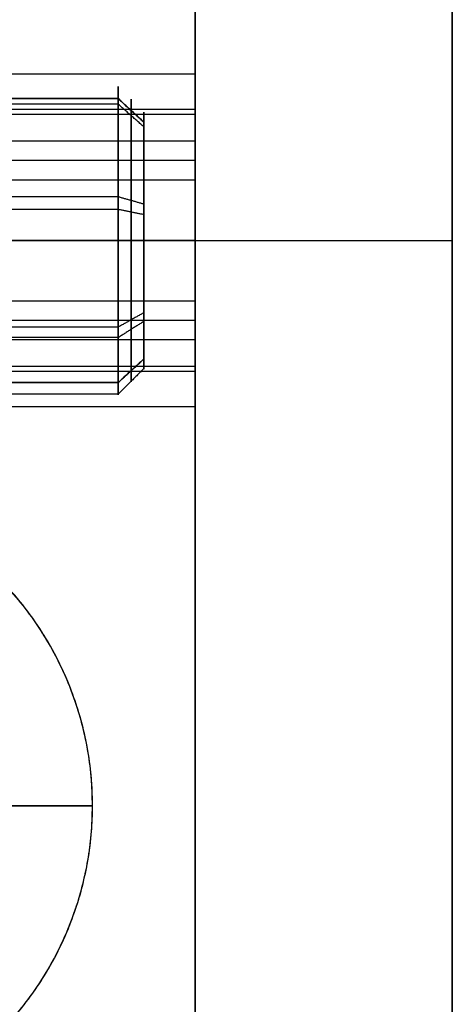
# Model space of a CAD drawing. Header units: millimetres. Extents: x -448 to 1378, y -985 to 990.
# Tile 115 of 117: x 927 to 935, y 950 to 969. Entities that reach past the tile are written whole.
import ezdxf

# ---------------------------------------------------------------- set-up
doc = ezdxf.new("R2010")
doc.units = ezdxf.units.MM
doc.header["$MEASUREMENT"] = 0
for name, color, linetype in [('IGES level 2', 8, 'Continuous'), ('IGES level 21', 8, 'Continuous'), ('IGES level 23', 8, 'Continuous'), ('IGES level 39', 9, 'Continuous'), ('IGES level 41', 8, 'Continuous')]:
    doc.layers.add(name, color=color, linetype=linetype)

msp = doc.modelspace()

# ---------------------------------------------------------------- linework, layer by layer
at = {"layer": 'IGES level 2'}
for points in [[(930, 985, 20), (930, 0, 20), (930, -985, 20)], [(930, -985, -20), (930, 0, -20), (930, 985, -20)], [(930, -985, -20), (930, 0, -20), (930, 985, -20)], [(930, 985, 20), (930, 0, 20), (930, -985, 20)], [(930, 968.3), (930, 976.65), (930, 985)], [(930, 968.237, -0.644), (925, 968.237, -0.644), (920, 968.237, -0.644)], [(930, 967.551, 2.093), (925, 967.551, 2.093), (920, 967.551, 2.093)], [(930, 966.556, -2.91), (925, 966.556, -2.91), (920, 966.556, -2.91)], [(930, 965, -3.3), (925, 965, -3.3), (920, 965, -3.3)], [(920, 965, 3.3), (925, 965, 3.3), (930, 965, 3.3)], [(920, 965, -3.3), (925, 965, -3.3), (930, 965, -3.3)], [(930, 965, 3.3), (925, 965, 3.3), (920, 965, 3.3)], [(930, 963.444, -2.91), (925, 963.444, -2.91), (920, 963.444, -2.91)], [(930, 962.449, 2.093), (925, 962.449, 2.093), (920, 962.449, 2.093)], [(930, 961.763, -0.644), (925, 961.763, -0.644), (920, 961.763, -0.644)], [(930, 578.3), (930, 770), (930, 961.7)]]:
    msp.add_open_spline(points, degree=2, dxfattribs=at)
for points, weights, knots in [([(930, 965, 3.3), (930, 968.3, 3.3), (930, 968.3), (930, 968.3, -3.3), (930, 965, -3.3), (930, 961.7, -3.3), (930, 961.7), (930, 961.7, 3.3), (930, 965, 3.3)], [1, 0.707106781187, 1, 0.707106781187, 1, 0.707106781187, 1, 0.707106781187, 1], [0, 0, 0, 1.570796, 1.570796, 3.141593, 3.141593, 4.712389, 4.712389, 6.283185, 6.283185, 6.283185]), ([(930, 965, -3.3), (930, 968.3, -3.3), (930, 968.3), (930, 968.3, 3.3), (930, 965, 3.3)], [1, 0.707106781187, 1, 0.707106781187, 1], [-7.283185, -7.283185, -7.283185, -5.712389, -5.712389, -4.141593, -4.141593, -4.141593]), ([(930, 965, 3.3), (930, 961.7, 3.3), (930, 961.7), (930, 961.7, -3.3), (930, 965, -3.3)], [1, 0.707106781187, 1, 0.707106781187, 1], [-8.283185, -8.283185, -8.283185, -6.712389, -6.712389, -5.141593, -5.141593, -5.141593])]:
    msp.add_rational_spline(points, weights, degree=2, knots=knots, dxfattribs=at)
at = {"layer": 'IGES level 21'}
for points in [[(930, 985, -419.7), (930, 965, -419.7), (930, 945, -419.7)], [(930, 945, -419.7), (930, 965, -419.7), (930, 985, -419.7)], [(930, 985, -429.7), (930, 965, -429.7), (930, 945, -429.7)], [(930, 945, -424.7), (930, 965, -424.7), (930, 985, -424.7)], [(930, 945, -429.7), (930, 965, -429.7), (930, 985, -429.7)], [(930, 965, -419.7), (924.15, 965, -419.7), (918.3, 965, -419.7)], [(918.3, 965, -429.7), (924.15, 965, -429.7), (930, 965, -429.7)], [(930, 965, -429.7), (930, 965, -424.7), (930, 965, -419.7)]]:
    msp.add_open_spline(points, degree=2, dxfattribs=at)
at = {"layer": 'IGES level 23'}
for points in [[(935, 990, -439.7), (935, 965, -439.7), (935, 940, -439.7)], [(935, 940, -429.7), (935, 965, -429.7), (935, 990, -429.7)], [(935, 990, -434.7), (935, 965, -434.7), (935, 940, -434.7)], [(935, 940, -429.7), (935, 965, -429.7), (935, 990, -429.7)], [(935, 940, -439.7), (935, 965, -439.7), (935, 990, -439.7)], [(917.5, 965, -429.7), (926.25, 965, -429.7), (935, 965, -429.7)], [(917.5, 965, -439.7), (926.25, 965, -439.7), (935, 965, -439.7)], [(935, 965, -439.7), (935, 965, -434.7), (935, 965, -429.7)], [(925, 954, -432.7), (926.5, 954, -431.2), (928, 954, -429.7)], [(928, 954, -429.7), (926.5, 954, -431.2), (925, 954, -432.7)]]:
    msp.add_open_spline(points, degree=2, dxfattribs=at)
msp.add_rational_spline([(908.3, 947.7, -429.7), (902, 947.7, -429.7), (902, 954, -429.7), (902, 960.3, -429.7), (908.3, 960.3, -429.7), (915, 960.3, -429.7), (921.7, 960.3, -429.7), (928, 960.3, -429.7), (928, 954, -429.7), (928, 947.7, -429.7), (921.7, 947.7, -429.7), (915, 947.7, -429.7), (908.3, 947.7, -429.7)], [1, 0.707106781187, 1, 0.707106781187, 1, 1, 1, 0.707106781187, 1, 0.707106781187, 1, 1, 1], degree=2, knots=[0, 0, 0, 1.570796, 1.570796, 3.141593, 3.141593, 4.141593, 4.141593, 5.712389, 5.712389, 7.283185, 7.283185, 8.283185, 8.283185, 8.283185], dxfattribs=at)
for points in [[(928, 954, -429.7), (928, 960.3, -429.7), (921.7, 960.3, -429.7)], [(921.7, 947.7, -429.7), (928, 947.7, -429.7), (928, 954, -429.7)]]:
    msp.add_rational_spline(points, [1, 0.707106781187, 1], degree=2, dxfattribs=at)
at = {"layer": 'IGES level 39'}
for points, weights, knots in [([(928.5, 967.764, -381.033), (928.5, 968.931, -383.797), (928.5, 966.167, -384.964), (928.5, 963.403, -386.131), (928.5, 962.236, -383.367)], [1, 0.707106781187, 1, 0.707106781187, 1], [-7.283185, -7.283185, -7.283185, -5.712389, -5.712389, -4.141593, -4.141593, -4.141593]), ([(928.5, 962.236, -383.367), (928.5, 963.403, -386.131), (928.5, 966.167, -384.964), (928.5, 968.931, -383.797), (928.5, 967.764, -381.033)], [1, 0.707106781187, 1, 0.707106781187, 1], [-3.141593, -3.141593, -3.141593, -1.570796, -1.570796, 0, 0, 0]), ([(928.5, 967.764, -381.033), (928.5, 966.597, -378.269), (928.5, 963.833, -379.436), (928.5, 961.069, -380.603), (928.5, 962.236, -383.367)], [1, 0.707106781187, 1, 0.707106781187, 1], [-4.141593, -4.141593, -4.141593, -2.570796, -2.570796, -1, -1, -1]), ([(928.5, 962.236, -383.367), (928.5, 961.069, -380.603), (928.5, 963.833, -379.436), (928.5, 966.597, -378.269), (928.5, 967.764, -381.033)], [1, 0.707106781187, 1, 0.707106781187, 1], [-8.283185, -8.283185, -8.283185, -6.712389, -6.712389, -5.141593, -5.141593, -5.141593]), ([(928.75, 967.533, -381.13), (928.75, 968.039, -382.328), (928.75, 967.434, -383.48), (928.75, 966.829, -384.631), (928.75, 965.555, -384.893), (928.75, 964.281, -385.156), (928.75, 963.27, -384.338), (928.75, 962.735, -383.904), (928.75, 962.467, -383.27)], [1, 0.903989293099, 1, 0.903989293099, 1, 0.903989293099, 1, 0.946746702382, 0.952568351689], [0, 0, 0, 0.883573, 0.883573, 1.767146, 1.767146, 2.650719, 2.650719, 3.140801, 3.140801, 3.140801]), ([(928.75, 962.467, -383.27), (928.75, 962.199, -382.635), (928.75, 962.261, -381.949), (928.75, 962.38, -380.654), (928.75, 963.457, -379.924), (928.75, 964.533, -379.194), (928.75, 965.78, -379.563), (928.75, 967.027, -379.932), (928.75, 967.533, -381.13)], [0.952568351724, 0.946746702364, 1, 0.903989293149, 1, 0.903989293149, 1, 0.903989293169, 0.99999999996], [3.142384, 3.142384, 3.142384, 3.632467, 3.632467, 4.516039, 4.516039, 5.399612, 5.399612, 6.283185, 6.283185, 6.283185]), ([(929, 962.697, -383.173), (929, 963.669, -385.476), (929, 965.973, -384.503), (929, 968.276, -383.531), (929, 967.303, -381.227)], [1, 0.707106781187, 1, 0.707106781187, 1], [-3.141593, -3.141593, -3.141593, -1.570796, -1.570796, 0, 0, 0]), ([(929, 967.303, -381.227), (929, 966.331, -378.924), (929, 964.027, -379.897), (929, 961.724, -380.869), (929, 962.697, -383.173), (929, 963.669, -385.476), (929, 965.973, -384.503), (929, 968.276, -383.531), (929, 967.303, -381.227)], [1, 0.707106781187, 1, 0.707106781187, 1, 0.707106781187, 1, 0.707106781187, 1], [0, 0, 0, 1.570796, 1.570796, 3.141593, 3.141593, 4.712389, 4.712389, 6.283185, 6.283185, 6.283185]), ([(929, 967.303, -381.227), (929, 966.331, -378.924), (929, 964.027, -379.897), (929, 961.724, -380.869), (929, 962.697, -383.173)], [1, 0.707106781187, 1, 0.707106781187, 1], [-4.141593, -4.141593, -4.141593, -2.570796, -2.570796, -1, -1, -1])]:
    msp.add_rational_spline(points, weights, degree=2, knots=knots, dxfattribs=at)
for points in [[(928.5, 967.764, -381.033), (916.25, 967.764, -381.033), (904, 967.764, -381.033)], [(904, 967.764, -381.033), (916.25, 967.764, -381.033), (928.5, 967.764, -381.033)], [(928.5, 967.655, -383.596), (916.25, 967.655, -383.596), (904, 967.655, -383.596)], [(929, 967.303, -381.227), (928.75, 967.533, -381.13), (928.5, 967.764, -381.033)], [(928.5, 967.764, -381.033), (928.75, 967.533, -381.13), (929, 967.303, -381.227)], [(929, 967.213, -383.363), (928.75, 967.434, -383.48), (928.5, 967.655, -383.596)], [(929, 967.303, -381.227), (929, 965, -382.2), (929, 962.697, -383.173)], [(929, 964.027, -379.897), (929, 965, -382.2), (929, 965.973, -384.503)], [(928.5, 965.851, -379.323), (916.25, 965.851, -379.323), (904, 965.851, -379.323)], [(929, 965.709, -379.803), (928.75, 965.78, -379.563), (928.5, 965.851, -379.323)], [(928.5, 965.605, -385.138), (916.25, 965.605, -385.138), (904, 965.605, -385.138)], [(929, 965.505, -384.649), (928.75, 965.555, -384.893), (928.5, 965.605, -385.138)], [(929, 963.597, -380.131), (928.75, 963.457, -379.924), (928.5, 963.316, -379.717)], [(929, 963.427, -384.143), (928.75, 963.27, -384.338), (928.5, 963.113, -384.532)], [(928.5, 963.316, -379.717), (916.25, 963.316, -379.717), (904, 963.316, -379.717)], [(928.5, 963.113, -384.532), (916.25, 963.113, -384.532), (904, 963.113, -384.532)], [(928.5, 962.236, -383.367), (928.75, 962.467, -383.27), (929, 962.697, -383.173)], [(929, 962.697, -383.173), (928.75, 962.467, -383.27), (928.5, 962.236, -383.367)], [(929, 962.51, -381.972), (928.75, 962.261, -381.949), (928.5, 962.012, -381.926)], [(904, 962.236, -383.367), (916.25, 962.236, -383.367), (928.5, 962.236, -383.367)], [(928.5, 962.236, -383.367), (916.25, 962.236, -383.367), (904, 962.236, -383.367)], [(928.5, 962.012, -381.926), (916.25, 962.012, -381.926), (904, 962.012, -381.926)]]:
    msp.add_open_spline(points, degree=2, dxfattribs=at)
at = {"layer": 'IGES level 41'}
for points in [[(930, 945, -369.95), (930, 965, -369.95), (930, 985, -369.95)], [(930, 985, -418.95), (930, 965, -418.95), (930, 945, -418.95)], [(930, 945, -394.45), (930, 965, -394.45), (930, 985, -394.45)], [(930, 985, -369.95), (930, 965, -369.95), (930, 945, -369.95)], [(930, 985, -418.95), (930, 965, -418.95), (930, 945, -418.95)], [(930, 967.452, -382.688), (925, 967.452, -382.688), (920, 967.452, -382.688)], [(930, 966.933, -380.614), (925, 966.933, -380.614), (920, 966.933, -380.614)], [(930, 966.178, -384.405), (925, 966.178, -384.405), (920, 966.178, -384.405)], [(930, 965, -384.7), (925, 965, -384.7), (920, 965, -384.7)], [(920, 965, -379.7), (925, 965, -379.7), (930, 965, -379.7)], [(930, 965, -369.95), (925, 965, -369.95), (920, 965, -369.95)], [(920, 965, -384.7), (925, 965, -384.7), (930, 965, -384.7)], [(930, 965, -379.7), (925, 965, -379.7), (920, 965, -379.7)], [(930, 965, -418.95), (925, 965, -418.95), (920, 965, -418.95)], [(930, 965, -418.95), (930, 965, -401.825), (930, 965, -384.7)], [(930, 965, -379.7), (930, 965, -374.825), (930, 965, -369.95)], [(930, 963.822, -384.405), (925, 963.822, -384.405), (920, 963.822, -384.405)], [(930, 963.067, -380.614), (925, 963.067, -380.614), (920, 963.067, -380.614)], [(930, 962.548, -382.688), (925, 962.548, -382.688), (920, 962.548, -382.688)]]:
    msp.add_open_spline(points, degree=2, dxfattribs=at)
for points, weights, knots in [([(930, 965, -379.7), (930, 962.5, -379.7), (930, 962.5, -382.2), (930, 962.5, -384.7), (930, 965, -384.7), (930, 967.5, -384.7), (930, 967.5, -382.2), (930, 967.5, -379.7), (930, 965, -379.7)], [1, 0.707106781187, 1, 0.707106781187, 1, 0.707106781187, 1, 0.707106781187, 1], [0, 0, 0, 1.570796, 1.570796, 3.141593, 3.141593, 4.712389, 4.712389, 6.283185, 6.283185, 6.283185]), ([(930, 965, -384.7), (930, 967.5, -384.7), (930, 967.5, -382.2), (930, 967.5, -379.7), (930, 965, -379.7)], [1, 0.707106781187, 1, 0.707106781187, 1], [-7.283185, -7.283185, -7.283185, -5.712389, -5.712389, -4.141593, -4.141593, -4.141593]), ([(930, 965, -379.7), (930, 962.5, -379.7), (930, 962.5, -382.2), (930, 962.5, -384.7), (930, 965, -384.7)], [1, 0.707106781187, 1, 0.707106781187, 1], [-8.283185, -8.283185, -8.283185, -6.712389, -6.712389, -5.141593, -5.141593, -5.141593])]:
    msp.add_rational_spline(points, weights, degree=2, knots=knots, dxfattribs=at)

doc.saveas('drawing.dxf')
